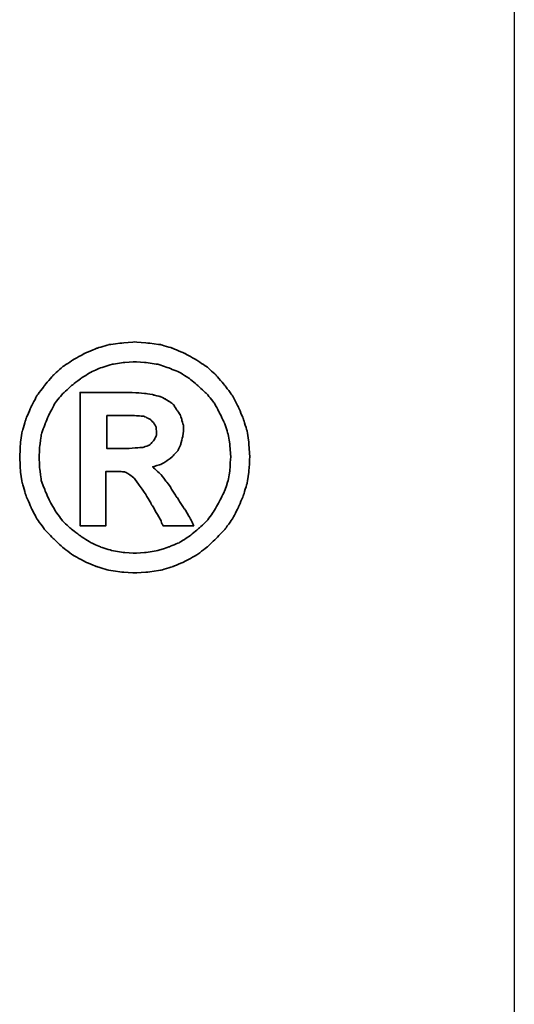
# Model space of a CAD drawing. Header units: millimetres. Extents: x -51 to 319, y -54 to 83.
# Tile 46 of 108: x 107.09 to 108.1, y 2.09 to 4.1. Entities that reach past the tile are written whole.
import ezdxf

# ---------------------------------------------------------------- set-up
doc = ezdxf.new("R2010")
doc.units = ezdxf.units.MM
for name, color, linetype in [('DIM', 4, 'Continuous'), ('layer 1', 7, 'Continuous'), ('OUT', 3, 'Continuous')]:
    doc.layers.add(name, color=color, linetype=linetype)
doc.styles.add('DIM-7', font='SIMPLEX.shx', dxfattribs={"width": 0.7, "bigfont": 'chineset.shx'})
doc.dimstyles.new('CNS', dxfattribs={"dimtxt": 3.5, "dimasz": 2.5, "dimexe": 1, "dimexo": 1.5, "dimgap": 0.09, "dimtad": 0, "dimdsep": 46, "dimtxsty": 'DIM-7', "dimcen": 0.09, "dimclrd": 1, "dimclre": 1, "dimclrt": 4, "dimadec": 0, "dimazin": 0, "dimtfac": 1, "dimtix": 1, "dimtmove": 2, "dimatfit": 3, "dimfxl": 1, "dimtvp": 0.971429, "dimtolj": 1, "dimarcsym": 0})

# ---------------------------------------------------------------- blocks, each defined once
blk = doc.blocks.new('*D11')
at = {"layer": 'DEFPOINTS', "color": 0}
for p in [(108.1, 26), (108.1, -26), (134.5352, -26)]:
    blk.add_point(p, dxfattribs=at)
at = {"layer": 'DIM', "color": 0, "lineweight": -2}
for p, q in [((109.3, 26), (135.3352, 26)), ((134.5352, 24), (134.5352, -24)), ((109.3, -26), (135.3352, -26))]:
    blk.add_line(p, q, dxfattribs=at)
at = {"layer": 'DIM', "color": 0}
for points in [[(134.2018, 24), (134.8685, 24), (134.5352, 26)], [(134.2018, -24), (134.8685, -24), (134.5352, -26)]]:
    blk.add_solid(points, dxfattribs=at)
at = {"layer": 'DIM', "color": 0, "insert": (131.7752, 0), "char_height": 2.8, "attachment_point": 5, "rotation": 90, "style": 'DIM-7'}
blk.add_mtext('\\A1;%%C52{\\H1.680000;\\S 0^ -0.007;}', dxfattribs=at)
blk = doc.blocks.new('TBI MOTION logo(完整正式版)')
at = {"layer": 'layer 1', "color": 22, "lineweight": 35}
for points, knots in [([(81.20634, 4.98624), (81.20634, 4.98624), (81.18649, 5.32862), (81.18649, 5.32862), (81.18649, 5.32862), (81.18649, 5.32862), (81.13886, 5.66206), (81.13886, 5.66206), (81.13886, 5.66206), (81.13886, 5.66206), (81.04359, 5.97764), (81.04359, 5.97764), (81.04359, 5.97764), (81.04359, 5.97764), (80.91061, 6.29124), (80.91061, 6.29124), (80.91061, 6.29124), (80.91061, 6.29124), (80.75778, 6.58697), (80.75778, 6.58697), (80.75778, 6.58697), (80.75778, 6.58697), (80.5593, 6.85294), (80.5593, 6.85294), (80.5593, 6.85294), (80.5593, 6.85294), (80.33105, 7.1189), (80.33105, 7.1189), (80.33105, 7.1189), (80.33105, 7.1189), (80.09287, 7.33921), (80.09287, 7.33921), (80.09287, 7.33921), (80.09287, 7.33921), (79.815, 7.51982), (79.815, 7.51982), (79.815, 7.51982), (79.815, 7.51982), (79.51133, 7.69051), (79.51133, 7.69051), (79.51133, 7.69051), (79.51133, 7.69051), (79.19773, 7.8235), (79.19773, 7.8235), (79.19773, 7.8235), (79.19773, 7.8235), (78.88215, 7.91877), (78.88215, 7.91877), (78.88215, 7.91877), (78.88215, 7.91877), (78.54871, 7.95846), (78.54871, 7.95846), (78.54871, 7.95846), (78.54871, 7.95846), (78.21526, 7.98625), (78.21526, 7.98625), (78.21526, 7.98625), (78.21526, 7.98625), (77.87388, 7.95846), (77.87388, 7.95846), (77.87388, 7.95846), (77.87388, 7.95846), (77.54044, 7.91877), (77.54044, 7.91877), (77.54044, 7.91877), (77.54044, 7.91877), (77.22485, 7.8235), (77.22485, 7.8235), (77.22485, 7.8235), (77.22485, 7.8235), (76.91027, 7.69051), (76.91027, 7.69051), (76.91027, 7.69051), (76.91027, 7.69051), (76.6056, 7.51982), (76.6056, 7.51982), (76.6056, 7.51982), (76.6056, 7.51982), (76.32972, 7.33921), (76.32972, 7.33921), (76.32972, 7.33921), (76.32972, 7.33921), (76.09154, 7.1189), (76.09154, 7.1189), (76.09154, 7.1189), (76.09154, 7.1189), (75.86329, 6.85294), (75.86329, 6.85294), (75.86329, 6.85294), (75.86329, 6.85294), (75.66382, 6.58697), (75.66382, 6.58697), (75.66382, 6.58697), (75.66382, 6.58697), (75.51099, 6.29124), (75.51099, 6.29124), (75.51099, 6.29124), (75.51099, 6.29124), (75.37702, 5.97764), (75.37702, 5.97764), (75.37702, 5.97764), (75.37702, 5.97764), (75.28175, 5.66206), (75.28175, 5.66206), (75.28175, 5.66206), (75.28175, 5.66206), (75.23411, 5.32862), (75.23411, 5.32862), (75.23411, 5.32862), (75.23411, 5.32862), (75.21625, 4.98624), (75.21625, 4.98624), (75.21625, 4.98624), (75.21625, 4.98624), (75.23411, 4.6528), (75.23411, 4.6528), (75.23411, 4.6528), (75.23411, 4.6528), (75.28175, 4.32035), (75.28175, 4.32035), (75.28175, 4.32035), (75.28175, 4.32035), (75.37702, 3.99583), (75.37702, 3.99583), (75.37702, 3.99583), (75.37702, 3.99583), (75.51099, 3.68224), (75.51099, 3.68224), (75.51099, 3.68224), (75.51099, 3.68224), (75.66382, 3.38749), (75.66382, 3.38749), (75.66382, 3.38749), (75.66382, 3.38749), (75.86329, 3.10963), (75.86329, 3.10963), (75.86329, 3.10963), (75.86329, 3.10963), (76.09154, 2.87145), (76.09154, 2.87145), (76.09154, 2.87145), (76.09154, 2.87145), (76.32972, 2.6432), (76.32972, 2.6432), (76.32972, 2.6432), (76.32972, 2.6432), (76.6056, 2.43381), (76.6056, 2.43381), (76.6056, 2.43381), (76.6056, 2.43381), (76.91027, 2.27205), (76.91027, 2.27205), (76.91027, 2.27205), (76.91027, 2.27205), (77.22485, 2.13906), (77.22485, 2.13906), (77.22485, 2.13906), (77.22485, 2.13906), (77.54044, 2.0438), (77.54044, 2.0438), (77.54044, 2.0438), (77.54044, 2.0438), (77.87388, 1.99616), (77.87388, 1.99616), (77.87388, 1.99616), (77.87388, 1.99616), (78.21526, 1.97631), (78.21526, 1.97631), (78.21526, 1.97631), (78.21526, 1.97631), (78.54871, 1.99616), (78.54871, 1.99616), (78.54871, 1.99616), (78.54871, 1.99616), (78.88215, 2.0438), (78.88215, 2.0438), (78.88215, 2.0438), (78.88215, 2.0438), (79.19773, 2.13906), (79.19773, 2.13906), (79.19773, 2.13906), (79.19773, 2.13906), (79.51133, 2.27205), (79.51133, 2.27205), (79.51133, 2.27205), (79.51133, 2.27205), (79.815, 2.43381), (79.815, 2.43381), (79.815, 2.43381), (79.815, 2.43381), (80.09287, 2.6432), (80.09287, 2.6432), (80.09287, 2.6432), (80.09287, 2.6432), (80.33105, 2.87145), (80.33105, 2.87145), (80.33105, 2.87145), (80.33105, 2.87145), (80.5593, 3.10963), (80.5593, 3.10963), (80.5593, 3.10963), (80.5593, 3.10963), (80.75778, 3.38749), (80.75778, 3.38749), (80.75778, 3.38749), (80.75778, 3.38749), (80.91061, 3.68224), (80.91061, 3.68224), (80.91061, 3.68224), (80.91061, 3.68224), (81.04359, 3.99583), (81.04359, 3.99583), (81.04359, 3.99583), (81.04359, 3.99583), (81.13886, 4.32035), (81.13886, 4.32035), (81.13886, 4.32035), (81.13886, 4.32035), (81.18649, 4.6528), (81.18649, 4.6528), (81.18649, 4.6528), (81.18649, 4.6528), (81.20634, 4.98624), (81.20634, 4.98624)], [0, 0, 0, 0, 0.01785714, 0.01785714, 0.01785714, 0.01785715, 0.03571429, 0.03571429, 0.03571429, 0.0357143, 0.05357143, 0.05357143, 0.05357143, 0.05357144, 0.07142857, 0.07142857, 0.07142857, 0.07142858, 0.08928571, 0.08928571, 0.08928571, 0.08928572, 0.10714286, 0.10714286, 0.10714286, 0.10714287, 0.125, 0.125, 0.125, 0.12500001, 0.14285714, 0.14285714, 0.14285714, 0.14285715, 0.16071429, 0.16071429, 0.16071429, 0.1607143, 0.17857143, 0.17857143, 0.17857143, 0.17857144, 0.19642857, 0.19642857, 0.19642857, 0.19642858, 0.21428571, 0.21428571, 0.21428571, 0.21428572, 0.23214286, 0.23214286, 0.23214286, 0.23214287, 0.25, 0.25, 0.25, 0.25000001, 0.26785714, 0.26785714, 0.26785714, 0.26785715, 0.28571429, 0.28571429, 0.28571429, 0.2857143, 0.30357143, 0.30357143, 0.30357143, 0.30357144, 0.32142857, 0.32142857, 0.32142857, 0.32142858, 0.33928571, 0.33928571, 0.33928571, 0.33928572, 0.35714286, 0.35714286, 0.35714286, 0.35714287, 0.375, 0.375, 0.375, 0.37500001, 0.39285714, 0.39285714, 0.39285714, 0.39285715, 0.41071429, 0.41071429, 0.41071429, 0.4107143, 0.42857143, 0.42857143, 0.42857143, 0.42857144, 0.44642857, 0.44642857, 0.44642857, 0.44642858, 0.46428571, 0.46428571, 0.46428571, 0.46428572, 0.48214286, 0.48214286, 0.48214286, 0.48214287, 0.5, 0.5, 0.5, 0.50000001, 0.51785714, 0.51785714, 0.51785714, 0.51785715, 0.53571429, 0.53571429, 0.53571429, 0.5357143, 0.55357143, 0.55357143, 0.55357143, 0.55357144, 0.57142857, 0.57142857, 0.57142857, 0.57142858, 0.58928571, 0.58928571, 0.58928571, 0.58928572, 0.60714286, 0.60714286, 0.60714286, 0.60714287, 0.625, 0.625, 0.625, 0.62500001, 0.64285714, 0.64285714, 0.64285714, 0.64285715, 0.66071429, 0.66071429, 0.66071429, 0.6607143, 0.67857143, 0.67857143, 0.67857143, 0.67857144, 0.69642857, 0.69642857, 0.69642857, 0.69642858, 0.71428571, 0.71428571, 0.71428571, 0.71428572, 0.73214286, 0.73214286, 0.73214286, 0.73214287, 0.75, 0.75, 0.75, 0.75000001, 0.76785714, 0.76785714, 0.76785714, 0.76785715, 0.78571429, 0.78571429, 0.78571429, 0.7857143, 0.80357143, 0.80357143, 0.80357143, 0.80357144, 0.82142857, 0.82142857, 0.82142857, 0.82142858, 0.83928571, 0.83928571, 0.83928571, 0.83928572, 0.85714286, 0.85714286, 0.85714286, 0.85714287, 0.875, 0.875, 0.875, 0.87500001, 0.89285714, 0.89285714, 0.89285714, 0.89285715, 0.91071429, 0.91071429, 0.91071429, 0.9107143, 0.92857143, 0.92857143, 0.92857143, 0.92857144, 0.94642857, 0.94642857, 0.94642857, 0.94642858, 0.96428571, 0.96428571, 0.96428571, 0.96428572, 0.98214286, 0.98214286, 0.98214286, 0.98214287, 1, 1, 1, 1]), ([(80.71014, 4.98624), (80.71014, 4.98624), (80.69129, 5.29091), (80.69129, 5.29091), (80.69129, 5.29091), (80.69129, 5.29091), (80.64464, 5.57672), (80.64464, 5.57672), (80.64464, 5.57672), (80.64464, 5.57672), (80.54937, 5.87245), (80.54937, 5.87245), (80.54937, 5.87245), (80.54937, 5.87245), (80.41639, 6.14833), (80.41639, 6.14833), (80.41639, 6.14833), (80.41639, 6.14833), (80.27349, 6.41429), (80.27349, 6.41429), (80.27349, 6.41429), (80.27349, 6.41429), (80.08295, 6.64255), (80.08295, 6.64255), (80.08295, 6.64255), (80.08295, 6.64255), (79.86264, 6.84301), (79.86264, 6.84301), (79.86264, 6.84301), (79.86264, 6.84301), (79.63439, 7.03355), (79.63439, 7.03355), (79.63439, 7.03355), (79.63439, 7.03355), (79.37835, 7.1963), (79.37835, 7.1963), (79.37835, 7.1963), (79.37835, 7.1963), (79.10246, 7.30944), (79.10246, 7.30944), (79.10246, 7.30944), (79.10246, 7.30944), (78.81665, 7.40471), (78.81665, 7.40471), (78.81665, 7.40471), (78.81665, 7.40471), (78.511, 7.45234), (78.511, 7.45234), (78.511, 7.45234), (78.511, 7.45234), (78.21526, 7.47219), (78.21526, 7.47219), (78.21526, 7.47219), (78.21526, 7.47219), (77.9106, 7.45234), (77.9106, 7.45234), (77.9106, 7.45234), (77.9106, 7.45234), (77.61685, 7.40471), (77.61685, 7.40471), (77.61685, 7.40471), (77.61685, 7.40471), (77.32012, 7.30944), (77.32012, 7.30944), (77.32012, 7.30944), (77.32012, 7.30944), (77.06309, 7.1963), (77.06309, 7.1963), (77.06309, 7.1963), (77.06309, 7.1963), (76.80606, 7.03355), (76.80606, 7.03355), (76.80606, 7.03355), (76.80606, 7.03355), (76.55797, 6.84301), (76.55797, 6.84301), (76.55797, 6.84301), (76.55797, 6.84301), (76.34063, 6.64255), (76.34063, 6.64255), (76.34063, 6.64255), (76.34063, 6.64255), (76.1491, 6.41429), (76.1491, 6.41429), (76.1491, 6.41429), (76.1491, 6.41429), (76.0062, 6.14833), (76.0062, 6.14833), (76.0062, 6.14833), (76.0062, 6.14833), (75.88314, 5.87245), (75.88314, 5.87245), (75.88314, 5.87245), (75.88314, 5.87245), (75.77794, 5.57672), (75.77794, 5.57672), (75.77794, 5.57672), (75.77794, 5.57672), (75.73924, 5.29091), (75.73924, 5.29091), (75.73924, 5.29091), (75.73924, 5.29091), (75.72039, 4.98624), (75.72039, 4.98624), (75.72039, 4.98624), (75.72039, 4.98624), (75.73924, 4.67165), (75.73924, 4.67165), (75.73924, 4.67165), (75.73924, 4.67165), (75.77794, 4.37791), (75.77794, 4.37791), (75.77794, 4.37791), (75.77794, 4.37791), (75.88314, 4.10102), (75.88314, 4.10102), (75.88314, 4.10102), (75.88314, 4.10102), (76.0062, 3.83407), (76.0062, 3.83407), (76.0062, 3.83407), (76.0062, 3.83407), (76.15902, 3.56811), (76.15902, 3.56811), (76.15902, 3.56811), (76.15902, 3.56811), (76.34063, 3.32001), (76.34063, 3.32001), (76.34063, 3.32001), (76.34063, 3.32001), (76.55797, 3.11955), (76.55797, 3.11955), (76.55797, 3.11955), (76.55797, 3.11955), (76.80606, 2.92901), (76.80606, 2.92901), (76.80606, 2.92901), (76.80606, 2.92901), (77.06309, 2.76725), (77.06309, 2.76725), (77.06309, 2.76725), (77.06309, 2.76725), (77.32012, 2.65412), (77.32012, 2.65412), (77.32012, 2.65412), (77.32012, 2.65412), (77.61685, 2.55786), (77.61685, 2.55786), (77.61685, 2.55786), (77.61685, 2.55786), (77.9106, 2.51022), (77.9106, 2.51022), (77.9106, 2.51022), (77.9106, 2.51022), (78.21526, 2.49137), (78.21526, 2.49137), (78.21526, 2.49137), (78.21526, 2.49137), (78.511, 2.51022), (78.511, 2.51022), (78.511, 2.51022), (78.511, 2.51022), (78.81665, 2.55786), (78.81665, 2.55786), (78.81665, 2.55786), (78.81665, 2.55786), (79.10246, 2.65412), (79.10246, 2.65412), (79.10246, 2.65412), (79.10246, 2.65412), (79.37835, 2.76725), (79.37835, 2.76725), (79.37835, 2.76725), (79.37835, 2.76725), (79.63439, 2.92901), (79.63439, 2.92901), (79.63439, 2.92901), (79.63439, 2.92901), (79.86264, 3.11955), (79.86264, 3.11955), (79.86264, 3.11955), (79.86264, 3.11955), (80.08295, 3.32001), (80.08295, 3.32001), (80.08295, 3.32001), (80.08295, 3.32001), (80.26356, 3.56811), (80.26356, 3.56811), (80.26356, 3.56811), (80.26356, 3.56811), (80.41639, 3.83407), (80.41639, 3.83407), (80.41639, 3.83407), (80.41639, 3.83407), (80.54937, 4.10102), (80.54937, 4.10102), (80.54937, 4.10102), (80.54937, 4.10102), (80.64464, 4.37791), (80.64464, 4.37791), (80.64464, 4.37791), (80.64464, 4.37791), (80.69129, 4.67165), (80.69129, 4.67165), (80.69129, 4.67165), (80.69129, 4.67165), (80.71014, 4.98624), (80.71014, 4.98624)], [0, 0, 0, 0, 0.01923077, 0.01923077, 0.01923077, 0.01923078, 0.03846154, 0.03846154, 0.03846154, 0.03846155, 0.05769231, 0.05769231, 0.05769231, 0.05769232, 0.07692308, 0.07692308, 0.07692308, 0.07692309, 0.09615385, 0.09615385, 0.09615385, 0.09615386, 0.11538462, 0.11538462, 0.11538462, 0.11538463, 0.13461538, 0.13461538, 0.13461538, 0.13461539, 0.15384615, 0.15384615, 0.15384615, 0.15384616, 0.17307692, 0.17307692, 0.17307692, 0.17307693, 0.19230769, 0.19230769, 0.19230769, 0.1923077, 0.21153846, 0.21153846, 0.21153846, 0.21153847, 0.23076923, 0.23076923, 0.23076923, 0.23076924, 0.25, 0.25, 0.25, 0.25000001, 0.26923077, 0.26923077, 0.26923077, 0.26923078, 0.28846154, 0.28846154, 0.28846154, 0.28846155, 0.30769231, 0.30769231, 0.30769231, 0.30769232, 0.32692308, 0.32692308, 0.32692308, 0.32692309, 0.34615385, 0.34615385, 0.34615385, 0.34615386, 0.36538462, 0.36538462, 0.36538462, 0.36538463, 0.38461538, 0.38461538, 0.38461538, 0.38461539, 0.40384615, 0.40384615, 0.40384615, 0.40384616, 0.42307692, 0.42307692, 0.42307692, 0.42307693, 0.44230769, 0.44230769, 0.44230769, 0.4423077, 0.46153846, 0.46153846, 0.46153846, 0.46153847, 0.48076923, 0.48076923, 0.48076923, 0.48076924, 0.5, 0.5, 0.5, 0.50000001, 0.51923077, 0.51923077, 0.51923077, 0.51923078, 0.53846154, 0.53846154, 0.53846154, 0.53846155, 0.55769231, 0.55769231, 0.55769231, 0.55769232, 0.57692308, 0.57692308, 0.57692308, 0.57692309, 0.59615385, 0.59615385, 0.59615385, 0.59615386, 0.61538462, 0.61538462, 0.61538462, 0.61538463, 0.63461538, 0.63461538, 0.63461538, 0.63461539, 0.65384615, 0.65384615, 0.65384615, 0.65384616, 0.67307692, 0.67307692, 0.67307692, 0.67307693, 0.69230769, 0.69230769, 0.69230769, 0.6923077, 0.71153846, 0.71153846, 0.71153846, 0.71153847, 0.73076923, 0.73076923, 0.73076923, 0.73076924, 0.75, 0.75, 0.75, 0.75000001, 0.76923077, 0.76923077, 0.76923077, 0.76923078, 0.78846154, 0.78846154, 0.78846154, 0.78846155, 0.80769231, 0.80769231, 0.80769231, 0.80769232, 0.82692308, 0.82692308, 0.82692308, 0.82692309, 0.84615385, 0.84615385, 0.84615385, 0.84615386, 0.86538462, 0.86538462, 0.86538462, 0.86538463, 0.88461538, 0.88461538, 0.88461538, 0.88461539, 0.90384615, 0.90384615, 0.90384615, 0.90384616, 0.92307692, 0.92307692, 0.92307692, 0.92307693, 0.94230769, 0.94230769, 0.94230769, 0.9423077, 0.96153846, 0.96153846, 0.96153846, 0.96153847, 0.98076923, 0.98076923, 0.98076923, 0.98076924, 1, 1, 1, 1]), ([(76.78721, 3.2823), (76.78721, 3.2823), (76.78721, 3.32001), (76.78721, 3.32001), (76.78721, 3.32001), (76.78721, 3.32001), (76.78721, 3.42422), (76.78721, 3.42422), (76.78721, 3.42422), (76.78721, 3.42422), (76.78721, 3.59689), (76.78721, 3.59689), (76.78721, 3.59689), (76.78721, 3.59689), (76.78721, 3.80529), (76.78721, 3.80529), (76.78721, 3.80529), (76.78721, 3.80529), (76.78721, 4.0524), (76.78721, 4.0524), (76.78721, 4.0524), (76.78721, 4.0524), (76.78721, 4.32035), (76.78721, 4.32035), (76.78721, 4.32035), (76.78721, 4.32035), (76.78721, 4.92868), (76.78721, 4.92868), (76.78721, 4.92868), (76.78721, 4.92868), (76.78721, 5.53801), (76.78721, 5.53801), (76.78721, 5.53801), (76.78721, 5.53801), (76.78721, 5.82482), (76.78721, 5.82482), (76.78721, 5.82482), (76.78721, 5.82482), (76.78721, 6.07291), (76.78721, 6.07291), (76.78721, 6.07291), (76.78721, 6.07291), (76.78721, 6.30017), (76.78721, 6.30017), (76.78721, 6.30017), (76.78721, 6.30017), (76.78721, 6.45399), (76.78721, 6.45399), (76.78721, 6.45399), (76.78721, 6.45399), (76.78721, 6.5572), (76.78721, 6.5572), (76.78721, 6.5572), (76.78721, 6.5572), (76.78721, 6.59689), (76.78721, 6.59689), (76.78721, 6.59689), (76.78721, 6.59689), (76.78721, 6.67232), (76.78721, 6.67232), (76.78721, 6.67232), (76.78721, 6.67232), (76.8537, 6.67232), (76.8537, 6.67232), (76.8537, 6.67232), (76.8537, 6.67232), (76.87355, 6.67232), (76.87355, 6.67232), (76.87355, 6.67232), (76.87355, 6.67232), (76.91027, 6.67232), (76.91027, 6.67232), (76.91027, 6.67232), (76.91027, 6.67232), (77.04424, 6.67232), (77.04424, 6.67232), (77.04424, 6.67232), (77.04424, 6.67232), (77.22485, 6.67232), (77.22485, 6.67232), (77.22485, 6.67232), (77.22485, 6.67232), (77.43524, 6.67232), (77.43524, 6.67232), (77.43524, 6.67232), (77.43524, 6.67232), (77.65357, 6.67232), (77.65357, 6.67232), (77.65357, 6.67232), (77.65357, 6.67232), (77.82625, 6.67232), (77.82625, 6.67232), (77.82625, 6.67232), (77.82625, 6.67232), (77.94037, 6.67232), (77.94037, 6.67232), (77.94037, 6.67232), (77.94037, 6.67232), (77.97709, 6.67232), (77.97709, 6.67232), (77.97709, 6.67232), (77.97709, 6.67232), (77.99694, 6.67232), (77.99694, 6.67232), (77.99694, 6.67232), (77.99694, 6.67232), (78.00686, 6.67232), (78.00686, 6.67232), (78.00686, 6.67232), (78.00686, 6.67232), (78.28275, 6.6624), (78.28275, 6.6624), (78.28275, 6.6624), (78.28275, 6.6624), (78.50107, 6.64255), (78.50107, 6.64255), (78.50107, 6.64255), (78.50107, 6.64255), (78.511, 6.64255), (78.511, 6.64255), (78.511, 6.64255), (78.511, 6.64255), (78.70154, 6.61476), (78.70154, 6.61476), (78.70154, 6.61476), (78.70154, 6.61476), (78.70154, 6.60483), (78.70154, 6.60483), (78.70154, 6.60483), (78.70154, 6.60483), (78.86429, 6.56713), (78.86429, 6.56713), (78.86429, 6.56713), (78.86429, 6.56713), (78.87223, 6.56713), (78.87223, 6.56713), (78.87223, 6.56713), (78.87223, 6.56713), (78.99727, 6.51056), (78.99727, 6.51056), (78.99727, 6.51056), (78.99727, 6.51056), (79.00719, 6.51056), (79.00719, 6.51056), (79.00719, 6.51056), (79.00719, 6.51056), (79.00719, 6.50162), (79.00719, 6.50162), (79.00719, 6.50162), (79.00719, 6.50162), (79.1104, 6.43415), (79.1104, 6.43415), (79.1104, 6.43415), (79.1104, 6.43415), (79.12132, 6.43415), (79.12132, 6.43415), (79.12132, 6.43415), (79.12132, 6.43415), (79.22552, 6.34781), (79.22552, 6.34781), (79.22552, 6.34781), (79.22552, 6.34781), (79.23544, 6.33888), (79.23544, 6.33888), (79.23544, 6.33888), (79.23544, 6.33888), (79.23544, 6.32895), (79.23544, 6.32895), (79.23544, 6.32895), (79.23544, 6.32895), (79.31087, 6.21483), (79.31087, 6.21483), (79.31087, 6.21483), (79.31087, 6.21483), (79.38629, 6.1007), (79.38629, 6.1007), (79.38629, 6.1007), (79.38629, 6.1007), (79.3972, 6.1007), (79.3972, 6.1007), (79.3972, 6.1007), (79.3972, 6.1007), (79.3972, 6.09078), (79.3972, 6.09078), (79.3972, 6.09078), (79.3972, 6.09078), (79.43392, 5.97764), (79.43392, 5.97764), (79.43392, 5.97764), (79.43392, 5.97764), (79.43392, 5.96772), (79.43392, 5.96772), (79.43392, 5.96772), (79.43392, 5.96772), (79.47362, 5.83474), (79.47362, 5.83474), (79.47362, 5.83474), (79.47362, 5.83474), (79.48156, 5.82482), (79.48156, 5.82482), (79.48156, 5.82482), (79.48156, 5.82482), (79.48156, 5.69977), (79.48156, 5.69977), (79.48156, 5.69977), (79.48156, 5.69977), (79.48156, 5.69183), (79.48156, 5.69183), (79.48156, 5.69183), (79.48156, 5.69183), (79.4637, 5.51915), (79.4637, 5.51915), (79.4637, 5.51915), (79.4637, 5.51915), (79.4637, 5.51122), (79.4637, 5.51122), (79.4637, 5.51122), (79.4637, 5.51122), (79.45377, 5.51122), (79.45377, 5.51122), (79.45377, 5.51122), (79.45377, 5.51122), (79.41507, 5.34847), (79.41507, 5.34847), (79.41507, 5.34847), (79.41507, 5.34847), (79.41507, 5.33854), (79.41507, 5.33854), (79.41507, 5.33854), (79.41507, 5.33854), (79.41507, 5.32862), (79.41507, 5.32862), (79.41507, 5.32862), (79.41507, 5.32862), (79.33865, 5.16785), (79.33865, 5.16785), (79.33865, 5.16785), (79.33865, 5.16785), (79.33071, 5.15693), (79.33071, 5.15693), (79.33071, 5.15693), (79.33071, 5.15693), (79.2156, 5.02495), (79.2156, 5.02495), (79.2156, 5.02495), (79.2156, 5.02495), (79.20567, 5.01502), (79.20567, 5.01502), (79.20567, 5.01502), (79.20567, 5.01502), (79.05483, 4.89991), (79.05483, 4.89991), (79.05483, 4.89991), (79.05483, 4.89991), (79.04491, 4.89197), (79.04491, 4.89197), (79.04491, 4.89197), (79.04491, 4.89197), (78.89208, 4.7967), (78.89208, 4.7967), (78.89208, 4.7967), (78.89208, 4.7967), (78.88215, 4.7967), (78.88215, 4.7967), (78.88215, 4.7967), (78.88215, 4.7967), (78.69161, 4.73913), (78.69161, 4.73913), (78.69161, 4.73913), (78.69161, 4.73913), (78.68169, 4.73913), (78.68169, 4.73913), (78.68169, 4.73913), (78.68169, 4.73913), (78.68169, 4.72921), (78.68169, 4.72921), (78.68169, 4.72921), (78.68169, 4.72921), (78.78688, 4.63394), (78.78688, 4.63394), (78.78688, 4.63394), (78.78688, 4.63394), (78.902, 4.52875), (78.902, 4.52875), (78.902, 4.52875), (78.902, 4.52875), (78.91093, 4.52081), (78.91093, 4.52081), (78.91093, 4.52081), (78.91093, 4.52081), (79.02506, 4.36798), (79.02506, 4.36798), (79.02506, 4.36798), (79.02506, 4.36798), (79.1501, 4.1953), (79.1501, 4.1953), (79.1501, 4.1953), (79.1501, 4.1953), (79.1501, 4.18736), (79.1501, 4.18736), (79.1501, 4.18736), (79.1501, 4.18736), (79.29201, 3.96705), (79.29201, 3.96705), (79.29201, 3.96705), (79.29201, 3.96705), (79.31087, 3.93828), (79.31087, 3.93828), (79.31087, 3.93828), (79.31087, 3.93828), (79.32079, 3.93828), (79.32079, 3.93828), (79.32079, 3.93828), (79.32079, 3.93828), (79.3585, 3.87178), (79.3585, 3.87178), (79.3585, 3.87178), (79.3585, 3.87178), (79.50141, 3.64353), (79.50141, 3.64353), (79.50141, 3.64353), (79.50141, 3.64353), (79.51133, 3.64353), (79.51133, 3.64353), (79.51133, 3.64353), (79.51133, 3.64353), (79.64431, 3.41528), (79.64431, 3.41528), (79.64431, 3.41528), (79.64431, 3.41528), (79.68202, 3.3478), (79.68202, 3.3478), (79.68202, 3.3478), (79.68202, 3.3478), (79.70187, 3.31009), (79.70187, 3.31009), (79.70187, 3.31009), (79.70187, 3.31009), (79.7495, 3.2049), (79.7495, 3.2049), (79.7495, 3.2049), (79.7495, 3.2049), (79.64431, 3.2049), (79.64431, 3.2049), (79.64431, 3.2049), (79.64431, 3.2049), (79.62546, 3.2049), (79.62546, 3.2049), (79.62546, 3.2049), (79.62546, 3.2049), (79.53912, 3.2049), (79.53912, 3.2049), (79.53912, 3.2049), (79.53912, 3.2049), (79.31087, 3.2049), (79.31087, 3.2049), (79.31087, 3.2049), (79.31087, 3.2049), (79.08262, 3.2049), (79.08262, 3.2049), (79.08262, 3.2049), (79.08262, 3.2049), (79.00719, 3.2049), (79.00719, 3.2049), (79.00719, 3.2049), (79.00719, 3.2049), (78.98735, 3.2049), (78.98735, 3.2049), (78.98735, 3.2049), (78.98735, 3.2049), (78.94964, 3.2049), (78.94964, 3.2049), (78.94964, 3.2049), (78.94964, 3.2049), (78.92979, 3.24459), (78.92979, 3.24459), (78.92979, 3.24459), (78.92979, 3.24459), (78.91093, 3.2823), (78.91093, 3.2823), (78.91093, 3.2823), (78.91093, 3.2823), (78.91093, 3.29223), (78.91093, 3.29223), (78.91093, 3.29223), (78.91093, 3.29223), (78.89208, 3.3478), (78.89208, 3.3478), (78.89208, 3.3478), (78.89208, 3.3478), (78.78688, 3.52048), (78.78688, 3.52048), (78.78688, 3.52048), (78.78688, 3.52048), (78.69161, 3.7001), (78.69161, 3.7001), (78.69161, 3.7001), (78.69161, 3.7001), (78.6539, 3.7388), (78.6539, 3.7388), (78.6539, 3.7388), (78.6539, 3.7388), (78.64398, 3.74873), (78.64398, 3.74873), (78.64398, 3.74873), (78.64398, 3.74873), (78.64398, 3.75766), (78.64398, 3.75766), (78.64398, 3.75766), (78.64398, 3.75766), (78.63405, 3.78644), (78.63405, 3.78644), (78.63405, 3.78644), (78.63405, 3.78644), (78.48321, 4.04347), (78.48321, 4.04347), (78.48321, 4.04347), (78.48321, 4.04347), (78.33038, 4.2618), (78.33038, 4.2618), (78.33038, 4.2618), (78.33038, 4.2618), (78.20732, 4.43447), (78.20732, 4.43447), (78.20732, 4.43447), (78.20732, 4.43447), (78.09221, 4.52081), (78.09221, 4.52081), (78.09221, 4.52081), (78.09221, 4.52081), (78.02472, 4.56845), (78.02472, 4.56845), (78.02472, 4.56845), (78.02472, 4.56845), (77.9493, 4.60616), (77.9493, 4.60616), (77.9493, 4.60616), (77.9493, 4.60616), (77.8451, 4.61608), (77.8451, 4.61608), (77.8451, 4.61608), (77.8451, 4.61608), (77.71113, 4.61608), (77.71113, 4.61608), (77.71113, 4.61608), (77.71113, 4.61608), (77.69128, 4.61608), (77.69128, 4.61608), (77.69128, 4.61608), (77.69128, 4.61608), (77.67342, 4.61608), (77.67342, 4.61608), (77.67342, 4.61608), (77.67342, 4.61608), (77.5583, 4.61608), (77.5583, 4.61608), (77.5583, 4.61608), (77.5583, 4.61608), (77.46303, 4.61608), (77.46303, 4.61608), (77.46303, 4.61608), (77.46303, 4.61608), (77.46303, 4.54761), (77.46303, 4.54761), (77.46303, 4.54761), (77.46303, 4.54761), (77.46303, 4.47318), (77.46303, 4.47318), (77.46303, 4.47318), (77.46303, 4.47318), (77.46303, 4.24294), (77.46303, 4.24294), (77.46303, 4.24294), (77.46303, 4.24294), (77.46303, 3.99583), (77.46303, 3.99583), (77.46303, 3.99583), (77.46303, 3.99583), (77.46303, 3.72888), (77.46303, 3.72888), (77.46303, 3.72888), (77.46303, 3.72888), (77.46303, 3.51055), (77.46303, 3.51055), (77.46303, 3.51055), (77.46303, 3.51055), (77.46303, 3.42422), (77.46303, 3.42422), (77.46303, 3.42422), (77.46303, 3.42422), (77.46303, 3.35773), (77.46303, 3.35773), (77.46303, 3.35773), (77.46303, 3.35773), (77.46303, 3.30017), (77.46303, 3.30017), (77.46303, 3.30017), (77.46303, 3.30017), (77.46303, 3.2823), (77.46303, 3.2823), (77.46303, 3.2823), (77.46303, 3.2823), (77.46303, 3.2049), (77.46303, 3.2049), (77.46303, 3.2049), (77.46303, 3.2049), (77.39753, 3.2049), (77.39753, 3.2049), (77.39753, 3.2049), (77.39753, 3.2049), (77.37768, 3.2049), (77.37768, 3.2049), (77.37768, 3.2049), (77.37768, 3.2049), (77.32012, 3.2049), (77.32012, 3.2049), (77.32012, 3.2049), (77.32012, 3.2049), (77.12165, 3.2049), (77.12165, 3.2049), (77.12165, 3.2049), (77.12165, 3.2049), (76.94897, 3.2049), (76.94897, 3.2049), (76.94897, 3.2049), (76.94897, 3.2049), (76.8924, 3.2049), (76.8924, 3.2049), (76.8924, 3.2049), (76.8924, 3.2049), (76.8537, 3.2049), (76.8537, 3.2049), (76.8537, 3.2049), (76.8537, 3.2049), (76.78721, 3.2049), (76.78721, 3.2049), (76.78721, 3.2049), (76.78721, 3.2049), (76.78721, 3.2823), (76.78721, 3.2823)], [0, 0, 0, 0, 0.00740741, 0.00740741, 0.00740741, 0.00740742, 0.01481481, 0.01481481, 0.01481481, 0.01481482, 0.02222222, 0.02222222, 0.02222222, 0.02222223, 0.02962963, 0.02962963, 0.02962963, 0.02962964, 0.03703704, 0.03703704, 0.03703704, 0.03703705, 0.04444444, 0.04444444, 0.04444444, 0.04444445, 0.05185185, 0.05185185, 0.05185185, 0.05185186, 0.05925926, 0.05925926, 0.05925926, 0.05925927, 0.06666667, 0.06666667, 0.06666667, 0.06666668, 0.07407407, 0.07407407, 0.07407407, 0.07407408, 0.08148148, 0.08148148, 0.08148148, 0.08148149, 0.08888889, 0.08888889, 0.08888889, 0.0888889, 0.0962963, 0.0962963, 0.0962963, 0.09629631, 0.1037037, 0.1037037, 0.1037037, 0.10370371, 0.11111111, 0.11111111, 0.11111111, 0.11111112, 0.11851852, 0.11851852, 0.11851852, 0.11851853, 0.12592593, 0.12592593, 0.12592593, 0.12592594, 0.13333333, 0.13333333, 0.13333333, 0.13333334, 0.14074074, 0.14074074, 0.14074074, 0.14074075, 0.14814815, 0.14814815, 0.14814815, 0.14814816, 0.15555556, 0.15555556, 0.15555556, 0.15555557, 0.16296296, 0.16296296, 0.16296296, 0.16296297, 0.17037037, 0.17037037, 0.17037037, 0.17037038, 0.17777778, 0.17777778, 0.17777778, 0.17777779, 0.18518519, 0.18518519, 0.18518519, 0.1851852, 0.19259259, 0.19259259, 0.19259259, 0.1925926, 0.2, 0.2, 0.2, 0.20000001, 0.20740741, 0.20740741, 0.20740741, 0.20740742, 0.21481481, 0.21481481, 0.21481481, 0.21481482, 0.22222222, 0.22222222, 0.22222222, 0.22222223, 0.22962963, 0.22962963, 0.22962963, 0.22962964, 0.23703704, 0.23703704, 0.23703704, 0.23703705, 0.24444444, 0.24444444, 0.24444444, 0.24444445, 0.25185185, 0.25185185, 0.25185185, 0.25185186, 0.25925926, 0.25925926, 0.25925926, 0.25925927, 0.26666667, 0.26666667, 0.26666667, 0.26666668, 0.27407407, 0.27407407, 0.27407407, 0.27407408, 0.28148148, 0.28148148, 0.28148148, 0.28148149, 0.28888889, 0.28888889, 0.28888889, 0.2888889, 0.2962963, 0.2962963, 0.2962963, 0.29629631, 0.3037037, 0.3037037, 0.3037037, 0.30370371, 0.31111111, 0.31111111, 0.31111111, 0.31111112, 0.31851852, 0.31851852, 0.31851852, 0.31851853, 0.32592593, 0.32592593, 0.32592593, 0.32592594, 0.33333333, 0.33333333, 0.33333333, 0.33333334, 0.34074074, 0.34074074, 0.34074074, 0.34074075, 0.34814815, 0.34814815, 0.34814815, 0.34814816, 0.35555556, 0.35555556, 0.35555556, 0.35555557, 0.36296296, 0.36296296, 0.36296296, 0.36296297, 0.37037037, 0.37037037, 0.37037037, 0.37037038, 0.37777778, 0.37777778, 0.37777778, 0.37777779, 0.38518519, 0.38518519, 0.38518519, 0.3851852, 0.39259259, 0.39259259, 0.39259259, 0.3925926, 0.4, 0.4, 0.4, 0.40000001, 0.40740741, 0.40740741, 0.40740741, 0.40740742, 0.41481481, 0.41481481, 0.41481481, 0.41481482, 0.42222222, 0.42222222, 0.42222222, 0.42222223, 0.42962963, 0.42962963, 0.42962963, 0.42962964, 0.43703704, 0.43703704, 0.43703704, 0.43703705, 0.44444444, 0.44444444, 0.44444444, 0.44444445, 0.45185185, 0.45185185, 0.45185185, 0.45185186, 0.45925926, 0.45925926, 0.45925926, 0.45925927, 0.46666667, 0.46666667, 0.46666667, 0.46666668, 0.47407407, 0.47407407, 0.47407407, 0.47407408, 0.48148148, 0.48148148, 0.48148148, 0.48148149, 0.48888889, 0.48888889, 0.48888889, 0.4888889, 0.4962963, 0.4962963, 0.4962963, 0.49629631, 0.5037037, 0.5037037, 0.5037037, 0.50370371, 0.51111111, 0.51111111, 0.51111111, 0.51111112, 0.51851852, 0.51851852, 0.51851852, 0.51851853, 0.52592593, 0.52592593, 0.52592593, 0.52592594, 0.53333333, 0.53333333, 0.53333333, 0.53333334, 0.54074074, 0.54074074, 0.54074074, 0.54074075, 0.54814815, 0.54814815, 0.54814815, 0.54814816, 0.55555556, 0.55555556, 0.55555556, 0.55555557, 0.56296296, 0.56296296, 0.56296296, 0.56296297, 0.57037037, 0.57037037, 0.57037037, 0.57037038, 0.57777778, 0.57777778, 0.57777778, 0.57777779, 0.58518519, 0.58518519, 0.58518519, 0.5851852, 0.59259259, 0.59259259, 0.59259259, 0.5925926, 0.6, 0.6, 0.6, 0.60000001, 0.60740741, 0.60740741, 0.60740741, 0.60740742, 0.61481481, 0.61481481, 0.61481481, 0.61481482, 0.62222222, 0.62222222, 0.62222222, 0.62222223, 0.62962963, 0.62962963, 0.62962963, 0.62962964, 0.63703704, 0.63703704, 0.63703704, 0.63703705, 0.64444444, 0.64444444, 0.64444444, 0.64444445, 0.65185185, 0.65185185, 0.65185185, 0.65185186, 0.65925926, 0.65925926, 0.65925926, 0.65925927, 0.66666667, 0.66666667, 0.66666667, 0.66666668, 0.67407407, 0.67407407, 0.67407407, 0.67407408, 0.68148148, 0.68148148, 0.68148148, 0.68148149, 0.68888889, 0.68888889, 0.68888889, 0.6888889, 0.6962963, 0.6962963, 0.6962963, 0.69629631, 0.7037037, 0.7037037, 0.7037037, 0.70370371, 0.71111111, 0.71111111, 0.71111111, 0.71111112, 0.71851852, 0.71851852, 0.71851852, 0.71851853, 0.72592593, 0.72592593, 0.72592593, 0.72592594, 0.73333333, 0.73333333, 0.73333333, 0.73333334, 0.74074074, 0.74074074, 0.74074074, 0.74074075, 0.74814815, 0.74814815, 0.74814815, 0.74814816, 0.75555556, 0.75555556, 0.75555556, 0.75555557, 0.76296296, 0.76296296, 0.76296296, 0.76296297, 0.77037037, 0.77037037, 0.77037037, 0.77037038, 0.77777778, 0.77777778, 0.77777778, 0.77777779, 0.78518519, 0.78518519, 0.78518519, 0.7851852, 0.79259259, 0.79259259, 0.79259259, 0.7925926, 0.8, 0.8, 0.8, 0.80000001, 0.80740741, 0.80740741, 0.80740741, 0.80740742, 0.81481481, 0.81481481, 0.81481481, 0.81481482, 0.82222222, 0.82222222, 0.82222222, 0.82222223, 0.82962963, 0.82962963, 0.82962963, 0.82962964, 0.83703704, 0.83703704, 0.83703704, 0.83703705, 0.84444444, 0.84444444, 0.84444444, 0.84444445, 0.85185185, 0.85185185, 0.85185185, 0.85185186, 0.85925926, 0.85925926, 0.85925926, 0.85925927, 0.86666667, 0.86666667, 0.86666667, 0.86666668, 0.87407407, 0.87407407, 0.87407407, 0.87407408, 0.88148148, 0.88148148, 0.88148148, 0.88148149, 0.88888889, 0.88888889, 0.88888889, 0.8888889, 0.8962963, 0.8962963, 0.8962963, 0.89629631, 0.9037037, 0.9037037, 0.9037037, 0.90370371, 0.91111111, 0.91111111, 0.91111111, 0.91111112, 0.91851852, 0.91851852, 0.91851852, 0.91851853, 0.92592593, 0.92592593, 0.92592593, 0.92592594, 0.93333333, 0.93333333, 0.93333333, 0.93333334, 0.94074074, 0.94074074, 0.94074074, 0.94074075, 0.94814815, 0.94814815, 0.94814815, 0.94814816, 0.95555556, 0.95555556, 0.95555556, 0.95555557, 0.96296296, 0.96296296, 0.96296296, 0.96296297, 0.97037037, 0.97037037, 0.97037037, 0.97037038, 0.97777778, 0.97777778, 0.97777778, 0.97777779, 0.98518519, 0.98518519, 0.98518519, 0.9851852, 0.99259259, 0.99259259, 0.99259259, 0.9925926, 1, 1, 1, 1]), ([(77.48288, 6.07291), (77.48288, 6.07291), (77.48288, 5.99551), (77.48288, 5.99551), (77.48288, 5.99551), (77.48288, 5.99551), (77.48288, 5.82482), (77.48288, 5.82482), (77.48288, 5.82482), (77.48288, 5.82482), (77.48288, 5.63328), (77.48288, 5.63328), (77.48288, 5.63328), (77.48288, 5.63328), (77.48288, 5.46358), (77.48288, 5.46358), (77.48288, 5.46358), (77.48288, 5.46358), (77.48288, 5.29091), (77.48288, 5.29091), (77.48288, 5.29091), (77.48288, 5.29091), (77.48288, 5.21449), (77.48288, 5.21449), (77.48288, 5.21449), (77.48288, 5.21449), (77.50074, 5.21449), (77.50074, 5.21449), (77.50074, 5.21449), (77.50074, 5.21449), (77.71113, 5.21449), (77.71113, 5.21449), (77.71113, 5.21449), (77.71113, 5.21449), (77.94037, 5.21449), (77.94037, 5.21449), (77.94037, 5.21449), (77.94037, 5.21449), (78.01579, 5.21449), (78.01579, 5.21449), (78.01579, 5.21449), (78.01579, 5.21449), (78.03465, 5.21449), (78.03465, 5.21449), (78.03465, 5.21449), (78.03465, 5.21449), (78.2629, 5.23335), (78.2629, 5.23335), (78.2629, 5.23335), (78.2629, 5.23335), (78.42565, 5.24327), (78.42565, 5.24327), (78.42565, 5.24327), (78.42565, 5.24327), (78.54871, 5.28098), (78.54871, 5.28098), (78.54871, 5.28098), (78.54871, 5.28098), (78.62611, 5.32862), (78.62611, 5.32862), (78.62611, 5.32862), (78.62611, 5.32862), (78.69161, 5.40503), (78.69161, 5.40503), (78.69161, 5.40503), (78.69161, 5.40503), (78.73925, 5.48145), (78.73925, 5.48145), (78.73925, 5.48145), (78.73925, 5.48145), (78.77696, 5.55885), (78.77696, 5.55885), (78.77696, 5.55885), (78.77696, 5.55885), (78.77696, 5.65214), (78.77696, 5.65214), (78.77696, 5.65214), (78.77696, 5.65214), (78.76902, 5.76726), (78.76902, 5.76726), (78.76902, 5.76726), (78.76902, 5.76726), (78.71146, 5.87245), (78.71146, 5.87245), (78.71146, 5.87245), (78.71146, 5.87245), (78.62611, 5.96772), (78.62611, 5.96772), (78.62611, 5.96772), (78.62611, 5.96772), (78.511, 6.02528), (78.511, 6.02528), (78.511, 6.02528), (78.511, 6.02528), (78.44451, 6.05306), (78.44451, 6.05306), (78.44451, 6.05306), (78.44451, 6.05306), (78.32046, 6.06299), (78.32046, 6.06299), (78.32046, 6.06299), (78.32046, 6.06299), (78.18748, 6.07291), (78.18748, 6.07291), (78.18748, 6.07291), (78.18748, 6.07291), (77.99694, 6.07291), (77.99694, 6.07291), (77.99694, 6.07291), (77.99694, 6.07291), (77.97709, 6.07291), (77.97709, 6.07291), (77.97709, 6.07291), (77.97709, 6.07291), (77.90167, 6.07291), (77.90167, 6.07291), (77.90167, 6.07291), (77.90167, 6.07291), (77.69128, 6.07291), (77.69128, 6.07291), (77.69128, 6.07291), (77.69128, 6.07291), (77.50074, 6.07291), (77.50074, 6.07291), (77.50074, 6.07291), (77.50074, 6.07291), (77.48288, 6.07291), (77.48288, 6.07291)], [0, 0, 0, 0, 0.03125, 0.03125, 0.03125, 0.03125001, 0.0625, 0.0625, 0.0625, 0.06250001, 0.09375, 0.09375, 0.09375, 0.09375001, 0.125, 0.125, 0.125, 0.12500001, 0.15625, 0.15625, 0.15625, 0.15625001, 0.1875, 0.1875, 0.1875, 0.18750001, 0.21875, 0.21875, 0.21875, 0.21875001, 0.25, 0.25, 0.25, 0.25000001, 0.28125, 0.28125, 0.28125, 0.28125001, 0.3125, 0.3125, 0.3125, 0.31250001, 0.34375, 0.34375, 0.34375, 0.34375001, 0.375, 0.375, 0.375, 0.37500001, 0.40625, 0.40625, 0.40625, 0.40625001, 0.4375, 0.4375, 0.4375, 0.43750001, 0.46875, 0.46875, 0.46875, 0.46875001, 0.5, 0.5, 0.5, 0.50000001, 0.53125, 0.53125, 0.53125, 0.53125001, 0.5625, 0.5625, 0.5625, 0.56250001, 0.59375, 0.59375, 0.59375, 0.59375001, 0.625, 0.625, 0.625, 0.62500001, 0.65625, 0.65625, 0.65625, 0.65625001, 0.6875, 0.6875, 0.6875, 0.68750001, 0.71875, 0.71875, 0.71875, 0.71875001, 0.75, 0.75, 0.75, 0.75000001, 0.78125, 0.78125, 0.78125, 0.78125001, 0.8125, 0.8125, 0.8125, 0.81250001, 0.84375, 0.84375, 0.84375, 0.84375001, 0.875, 0.875, 0.875, 0.87500001, 0.90625, 0.90625, 0.90625, 0.90625001, 0.9375, 0.9375, 0.9375, 0.93750001, 0.96875, 0.96875, 0.96875, 0.96875001, 1, 1, 1, 1])]:
    blk.add_open_spline(points, degree=3, knots=knots, dxfattribs=at)

msp = doc.modelspace()

# ---------------------------------------------------------------- linework, layer by layer
at = {"layer": 'OUT', "color": 7}
msp.add_line((108.1, 26), (108.1, 0), dxfattribs=at)

# ---------------------------------------------------------------- block references
at = {"layer": 'DIM', "color": 7, "xscale": 0.0784079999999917, "yscale": 0.0784079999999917, "zscale": 0.0784079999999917}
msp.add_blockref('TBI MOTION logo(完整正式版)', (101.1927, 2.8126), dxfattribs=at)

# ---------------------------------------------------------------- dimensions: what is measured, and where the dimension line sits
at = {"layer": 'DIM', "color": 7}
dim = msp.add_linear_dim(base=(134.5352, -26), p1=(108.1, 26), p2=(108.1, -26), angle=90, text='%%C<>', dimstyle='CNS', override={"dimscale": 0.8, "dimgap": 1, "dimtad": 1, "dimclrd": 0, "dimclre": 0, "dimclrt": 0, "dimtol": 1, "dimtm": 0.007, "dimtfac": 0.6, "dimtdec": 3, "dimtmove": 1}, dxfattribs=at)
dim.commit()
dim.dimension.update_dxf_attribs({"geometry": '*D11', "text_midpoint": (131.7752, 0)})

doc.saveas('drawing.dxf')
